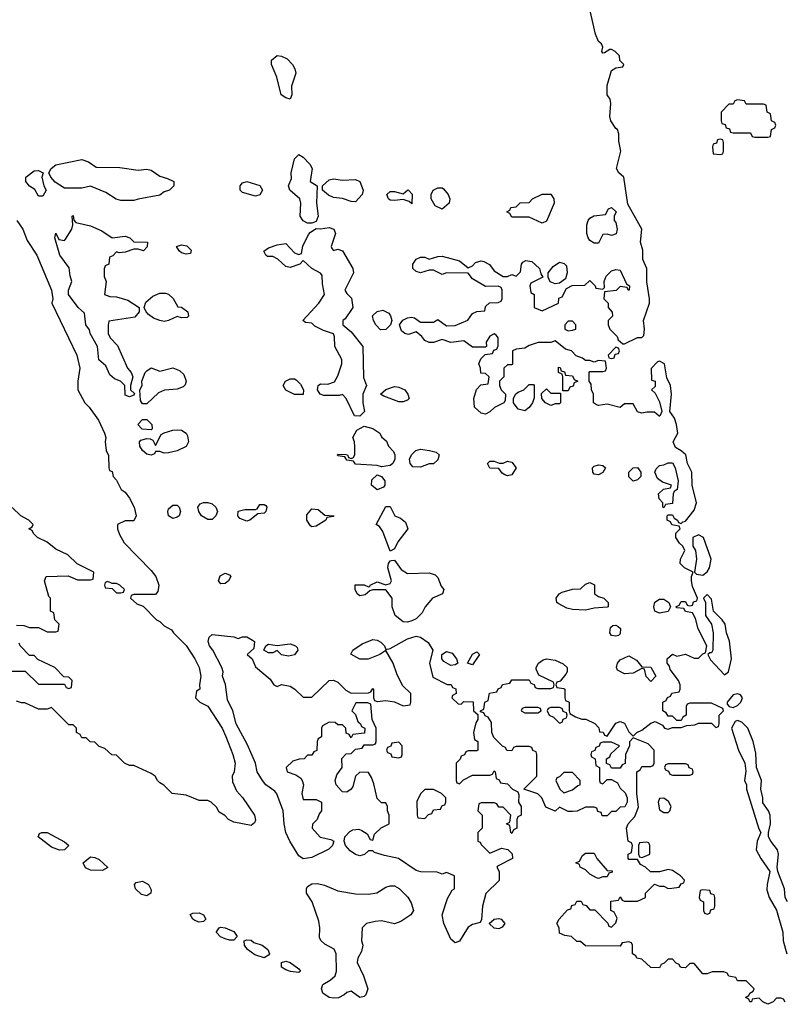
# Model space of a CAD drawing. Header units: inches. Extents: x 2769577 to 2880010, y 685631 to 825129.
# Tile 56 of 155: x 2790424 to 2793950, y 744898 to 749436. Entities that reach past the tile are written whole.
import ezdxf

# ---------------------------------------------------------------- set-up
doc = ezdxf.new("R2010")
doc.units = ezdxf.units.IN
doc.header["$MEASUREMENT"] = 0
doc.layers.add('C7794', color=7, linetype='Continuous')

msp = doc.modelspace()

# ---------------------------------------------------------------- linework, layer by layer
at = {"layer": 'C7794', "color": 4, "elevation": 4}
for points in [[(2793950, 744908), (2793942, 744922), (2793930, 744926), (2793910, 744926), (2793894, 744910), (2793870, 744898), (2793846, 744910), (2793830, 744926), (2793798, 744922), (2793794, 744910), (2793786, 744910), (2793782, 744922), (2793766, 744930), (2793782, 744938), (2793786, 744950), (2793802, 744958), (2793806, 744970), (2793770, 745006), (2793730, 745006), (2793722, 745022), (2793690, 745028), (2793682, 745042), (2793667.3, 745047.3), (2793612.7, 745047.3), (2793590, 745038), (2793570, 745038), (2793530, 745086), (2793510, 745086), (2793490, 745066), (2793472.7, 745067.3), (2793466, 745070), (2793462, 745082), (2793447.3, 745087.3), (2793430, 745106), (2793410, 745106), (2793392.7, 745087.3), (2793378, 745082), (2793370, 745066), (2793330, 745068), (2793290, 745106), (2793266, 745110), (2793262, 745122), (2793246, 745130), (2793246, 745170), (2793242, 745182), (2793230, 745186), (2793198, 745182), (2793190, 745166), (2793030, 745168), (2793007.3, 745187.3), (2792990, 745188), (2792966, 745210), (2792935.3, 745215.3), (2792910, 745226), (2792908, 745250), (2792898, 745270), (2792908, 745290), (2792947.3, 745332.7), (2792962, 745338), (2792967.3, 745352.7), (2792982, 745358), (2792990, 745374), (2793010, 745374), (2793018, 745358), (2793032.7, 745352.7), (2793050, 745334), (2793072.7, 745332.7), (2793132.7, 745272.7), (2793138, 745258), (2793150, 745254), (2793170, 745274), (2793175.3, 745295.3), (2793162, 745322), (2793146, 745330), (2793147.3, 745372.7), (2793182, 745378), (2793190, 745394), (2793198, 745378), (2793210, 745374), (2793270, 745374), (2793306, 745390), (2793306, 745410), (2793348.4, 745451.6), (2793370, 745442), (2793390, 745442), (2793410, 745432), (2793427.3, 745432.7), (2793462, 745438), (2793470, 745454), (2793482, 745458), (2793486, 745470), (2793468, 745490), (2793430, 745515.3), (2793410, 745519), (2793370, 745508.7), (2793328.9, 745508.9), (2793306, 745530), (2793283.1, 745543.1), (2793270, 745566), (2793230, 745566), (2793226, 745570), (2793226, 745590), (2793242, 745598), (2793246, 745630), (2793242, 745642), (2793226, 745650), (2793218, 745710), (2793226, 745730), (2793256.4, 745763.6), (2793274, 745806), (2793266, 745870), (2793266, 745970), (2793282, 745978), (2793290, 745994), (2793330, 745994), (2793342, 745998), (2793346, 746010), (2793346, 746070), (2793318, 746098), (2793250, 746126), (2793232.7, 746107.3), (2793232, 746090), (2793214, 746050), (2793212.7, 746007.3), (2793198, 746002), (2793190, 745986), (2793150, 745986), (2793142, 746002), (2793127.3, 746007.3), (2793126, 746030), (2793142, 746038), (2793147.3, 746052.7), (2793186, 746090), (2793150, 746106), (2793110, 746106), (2793098, 746102), (2793092.7, 746087.3), (2793078, 746082), (2793072.7, 746067.3), (2793058, 746062), (2793054, 746050), (2793058, 746038), (2793074, 746030), (2793078, 745998), (2793094, 745990), (2793094, 745930), (2793098, 745918), (2793110, 745914), (2793130, 745934), (2793150, 745934), (2793178, 745918), (2793190, 745894), (2793212, 745872), (2793222, 745850), (2793222, 745830), (2793211.6, 745808.4), (2793190, 745806), (2793170, 745786), (2793150, 745786), (2793130, 745766), (2793107.3, 745767.3), (2793102, 745782), (2793087.3, 745787.3), (2793082, 745802), (2793070, 745806), (2793030, 745806), (2792991.6, 745788.4), (2792970, 745786), (2792950, 745786), (2792910, 745806), (2792890, 745788), (2792847.3, 745807.3), (2792828, 745850), (2792810, 745868), (2792746, 745890), (2792806, 745950), (2792806, 746050), (2792802, 746062), (2792787.3, 746067.3), (2792782, 746082), (2792770, 746086), (2792710, 746086), (2792698, 746082), (2792690, 746066), (2792667.3, 746067.3), (2792662, 746082), (2792647.3, 746087.3), (2792607.3, 746127.3), (2792598, 746150), (2792596.4, 746196.4), (2792582, 746222), (2792567.3, 746227.3), (2792562, 746242), (2792546, 746246), (2792546, 746250), (2792562, 746258), (2792566, 746290), (2792582, 746298), (2792587.3, 746332.7), (2792622, 746338), (2792627.3, 746352.7), (2792642, 746358), (2792647.3, 746372.7), (2792682, 746378), (2792690, 746394), (2792770, 746394), (2792778, 746378), (2792792.7, 746372.7), (2792798, 746358), (2792810, 746354), (2792870, 746354), (2792882, 746358), (2792886, 746370), (2792882, 746382), (2792815.3, 746415.3), (2792803.1, 746443.1), (2792802, 746450), (2792814, 746470), (2792834.5, 746485.5), (2792850, 746490.6), (2792890, 746484), (2792927.1, 746467.1), (2792944.7, 746450), (2792944.7, 746430), (2792939.8, 746420.2), (2792912.7, 746387.3), (2792898, 746382), (2792894, 746370), (2792898, 746358), (2792930, 746354), (2792934, 746350), (2792934, 746310), (2792938, 746298), (2792954, 746290), (2792954, 746250), (2792958, 746238), (2792983.6, 746223.6), (2793012.7, 746212.7), (2793031.6, 746211.6), (2793072.7, 746192.7), (2793091.6, 746171.6), (2793094, 746154), (2793111.6, 746151.6), (2793118, 746138), (2793130, 746134), (2793170, 746194), (2793190, 746202), (2793210, 746194), (2793230, 746154), (2793250, 746134), (2793266, 746150), (2793290, 746162), (2793330, 746194), (2793350, 746202), (2793384.7, 746184.7), (2793394, 746170), (2793410, 746166), (2793430, 746174), (2793470, 746174), (2793496.4, 746183.6), (2793534, 746186), (2793550, 746194), (2793610, 746194), (2793630, 746174), (2793642, 746178), (2793646, 746190), (2793646, 746230), (2793666, 746250), (2793662, 746262), (2793610, 746286), (2793510, 746286), (2793498, 746282), (2793494, 746270), (2793494, 746230), (2793478, 746222), (2793470, 746206), (2793450, 746206), (2793430, 746226), (2793410, 746226), (2793402, 746242), (2793386, 746250), (2793386, 746290), (2793402, 746298), (2793407.3, 746312.7), (2793422, 746318), (2793427.3, 746332.7), (2793462, 746338), (2793466, 746350), (2793466, 746370), (2793458, 746390), (2793420.4, 746440.4), (2793416.4, 746456.4), (2793406, 746470), (2793406, 746490), (2793430, 746512), (2793450, 746502), (2793490, 746512), (2793530, 746494), (2793550, 746494), (2793570, 746514), (2793582, 746518), (2793588, 746550), (2793548.4, 746628.4), (2793536.4, 746676.4), (2793522, 746702), (2793490, 746708), (2793482, 746722), (2793450, 746726), (2793446, 746730), (2793462, 746738), (2793470, 746754), (2793490, 746754), (2793498, 746738), (2793510, 746734), (2793522, 746738), (2793527.3, 746752.7), (2793542, 746758), (2793546, 746770), (2793523.1, 746823.1), (2793518, 746850), (2793518, 746870), (2793526, 746890), (2793486, 746910), (2793466, 746930), (2793468, 746950), (2793488, 746990), (2793478, 747010), (2793463.1, 747023.1), (2793446, 747050), (2793446, 747070), (2793466, 747090), (2793462, 747102), (2793427.3, 747107.3), (2793422, 747122), (2793406, 747130), (2793406, 747150), (2793410, 747154), (2793430, 747154), (2793438, 747138), (2793454, 747130), (2793458, 747118), (2793470, 747114), (2793478, 747122), (2793490, 747124.7), (2793530, 747176), (2793540.9, 747210), (2793520.9, 747290), (2793519.3, 747350), (2793499.3, 747390), (2793492.3, 747430), (2793470, 747449.2), (2793443.7, 747463.7), (2793433.2, 747490), (2793455.1, 747530), (2793449.3, 747570), (2793439.5, 747599.5), (2793419, 747630), (2793425.2, 747710), (2793421.2, 747750), (2793405.2, 747785.2), (2793393.2, 747850), (2793370, 747862), (2793361, 747859), (2793331.6, 747828.4), (2793334, 747774), (2793351.3, 747770), (2793350, 747746), (2793334, 747730), (2793350, 747714), (2793370, 747674), (2793382, 747630), (2793371.6, 747608.4), (2793368.4, 747608.4), (2793347.3, 747627.3), (2793312.7, 747627.3), (2793290, 747622), (2793270, 747628), (2793250, 747666), (2793210, 747666), (2793190, 747648.7), (2793130, 747664), (2793090, 747658), (2793080.4, 747660.4), (2793066, 747670), (2793066, 747710), (2793058, 747730), (2793056.4, 747756.4), (2793046, 747770), (2793046, 747810), (2793050, 747814), (2793110, 747814), (2793122, 747818), (2793126, 747830), (2793122, 747862), (2793090, 747866), (2793070, 747858), (2793050, 747866), (2793030, 747866), (2793016.4, 747876.4), (2792987.3, 747887.3), (2792966, 747910), (2792938, 747918), (2792890, 747955.3), (2792870, 747948), (2792811.6, 747948.4), (2792770, 747934), (2792750, 747922), (2792710, 747918), (2792694, 747910), (2792694, 747850), (2792690, 747846), (2792670, 747846), (2792654, 747830), (2792654, 747790), (2792634, 747770), (2792634, 747750), (2792642, 747730), (2792662, 747710), (2792659.6, 747680.4), (2792654, 747670), (2792611.1, 747648.9), (2792590, 747628), (2792570, 747618), (2792550, 747622), (2792518, 747650), (2792515.3, 747690), (2792528.4, 747731.6), (2792547.3, 747752.7), (2792582, 747758), (2792586, 747790), (2792570, 747806), (2792547.3, 747807.3), (2792546, 747830), (2792538, 747850), (2792547.3, 747872.7), (2792567.3, 747892.7), (2792602, 747898), (2792607.3, 747912.7), (2792622, 747918), (2792627.3, 747932.7), (2792628, 747970), (2792620.4, 747980.4), (2792610, 747988), (2792590, 747978), (2792572, 747950), (2792574, 747930), (2792570, 747926), (2792510, 747926), (2792470, 747955.3), (2792410, 747948.7), (2792370, 747962), (2792330, 747948), (2792310, 747948), (2792290, 747958), (2792276.5, 747976.5), (2792250, 747998), (2792214.8, 747985.2), (2792198, 747990), (2792182.7, 748002.7), (2792174, 748030), (2792188.7, 748051.3), (2792210, 748062), (2792230, 748064.7), (2792242, 748062), (2792270, 748042), (2792330, 748042), (2792350, 748054), (2792390, 748024.7), (2792430, 748026), (2792488.4, 748051.6), (2792510, 748082), (2792530, 748091.3), (2792566, 748094), (2792570, 748114), (2792588.4, 748131.6), (2792627.3, 748132.7), (2792642, 748138), (2792646, 748150), (2792646, 748190), (2792642, 748202), (2792627.3, 748207.3), (2792570, 748206), (2792510, 748242), (2792490, 748268), (2792390, 748268.7), (2792370, 748262), (2792330, 748282), (2792310, 748282), (2792270, 748268.7), (2792250, 748275.3), (2792235.3, 748290), (2792235.3, 748310), (2792250, 748332), (2792270, 748342), (2792290, 748342), (2792310, 748332), (2792350, 748344.7), (2792370, 748346), (2792450, 748324.7), (2792490, 748292), (2792510, 748302), (2792523.7, 748316.3), (2792550, 748324), (2792561.4, 748321.4), (2792587.9, 748307.9), (2792610, 748278), (2792650, 748252), (2792670, 748252), (2792690, 748262), (2792710, 748254), (2792730, 748274), (2792735.3, 748310), (2792742, 748318), (2792754.6, 748325.4), (2792782, 748322), (2792818, 748290), (2792824.7, 748264.7), (2792834, 748250), (2792778, 748222), (2792774, 748210), (2792778, 748178), (2792794, 748170), (2792794, 748110), (2792830, 748094), (2792906, 748130), (2792907.3, 748152.7), (2792922, 748158), (2792943.1, 748196.9), (2792968.7, 748211.3), (2793027.3, 748212.7), (2793050, 748234), (2793074, 748210), (2793078, 748198), (2793110, 748194), (2793118, 748202), (2793115.3, 748230), (2793125.6, 748254.4), (2793150, 748278), (2793170, 748284.7), (2793190, 748282), (2793218, 748218), (2793232, 748210), (2793230.9, 748189.1), (2793226, 748190), (2793222, 748202), (2793190, 748206), (2793171.6, 748188.4), (2793118, 748182), (2793114, 748150), (2793134, 748130), (2793134, 748110), (2793152.7, 748087.3), (2793154, 748070), (2793134, 748050), (2793134, 748030), (2793142, 748010), (2793175.3, 747975.3), (2793181, 747961), (2793202, 747942), (2793210, 747942), (2793270, 747972), (2793290, 747972), (2793299, 747981), (2793302, 748010), (2793297.2, 748050), (2793324.5, 748130), (2793325.1, 748150), (2793312, 748228), (2793312.7, 748290), (2793294.5, 748330), (2793293.2, 748373.2), (2793283.7, 748410), (2793289.3, 748470), (2793225.1, 748585.1), (2793206, 748710), (2793184, 748730), (2793172.7, 748750), (2793192.3, 748830), (2793183.7, 748876.3), (2793184, 748910), (2793178, 748930), (2793170, 748934), (2793146.6, 748970), (2793142, 748990), (2793147, 749050), (2793142.7, 749070), (2793129.6, 749090), (2793130, 749132), (2793150, 749202), (2793170, 749214), (2793202, 749218), (2793206, 749230), (2793187.3, 749247.3), (2793186, 749270), (2793166, 749290), (2793150, 749298), (2793142, 749298), (2793116.9, 749283.1), (2793110, 749282), (2793105.2, 749290), (2793109, 749310), (2793104, 749324), (2793090, 749335.3), (2793076, 749370), (2793048, 749490)], [(2790411.1, 748511.1), (2790438, 748470), (2790458.8, 748418.8), (2790502.8, 748350), (2790570.8, 748190), (2790576, 748150), (2790572, 748130), (2790687.3, 747890), (2790701, 747830), (2790692, 747770), (2790692, 747730), (2790724.7, 747670), (2790744.7, 747650), (2790786.8, 747590), (2790814.8, 747530), (2790821, 747510), (2790818, 747490), (2790822, 747450), (2790832.7, 747427.3), (2790834, 747370), (2790838, 747358), (2790850, 747354), (2790854, 747330), (2790870, 747314), (2790892, 747270), (2790910, 747258), (2790930, 747231.3), (2790951, 747189), (2790961, 747150), (2790950, 747126), (2790910, 747126), (2790874, 747110), (2790874, 747090), (2790883.6, 747063.6), (2790905.4, 747025.4), (2791030, 746898), (2791050.8, 746870), (2791064.7, 746830), (2791059.6, 746800.4), (2791050, 746786), (2790950, 746786), (2790938, 746782), (2790934, 746770), (2790963.6, 746743.6), (2790992.7, 746732.7), (2791054, 746670), (2791070, 746662), (2791090, 746642), (2791123.6, 746623.6), (2791132, 746610), (2791190, 746551.3), (2791230.5, 746490), (2791250.7, 746450), (2791258, 746410), (2791252, 746370), (2791254, 746350), (2791238, 746342), (2791234, 746310), (2791254, 746290), (2791290, 746272), (2791356, 746170), (2791372.8, 746132.8), (2791406, 746050), (2791416, 746010), (2791412, 745970), (2791402, 745950), (2791403.6, 745923.6), (2791422, 745882), (2791450.6, 745850.6), (2791506, 745770), (2791510, 745746), (2791506, 745734), (2791490, 745722), (2791410, 745738), (2791386, 745750), (2791368.4, 745768.4), (2791343.1, 745783.1), (2791330, 745806), (2791306, 745830), (2791290, 745838), (2791250, 745838), (2791190, 745862), (2791126, 745870), (2791088.4, 745908.4), (2791070, 745918), (2791058, 745930), (2791048, 745950), (2791030, 745962), (2790950, 745998), (2790930, 745998), (2790906, 746010), (2790870, 746046), (2790848.4, 746048.4), (2790816.4, 746076.4), (2790790, 746086), (2790770, 746106), (2790748.4, 746108.4), (2790730, 746126), (2790710, 746126), (2790702, 746142), (2790686, 746150), (2790686, 746170), (2790670, 746186), (2790650, 746186), (2790570, 746266), (2790550, 746258), (2790510, 746258), (2790447.3, 746287.3), (2790432.7, 746287.3), (2790410, 746295.3)], [(2790410, 746644.7), (2790443.6, 746643.6), (2790470, 746634), (2790510, 746634), (2790550, 746614), (2790590, 746614), (2790602, 746618), (2790606, 746650), (2790586, 746670), (2790582, 746702), (2790566, 746710), (2790566, 746770), (2790558, 746778), (2790538, 746850), (2790546, 746870), (2790647.3, 746872.7), (2790690, 746854), (2790750, 746854), (2790762, 746858), (2790766, 746890), (2790688.4, 746928.4), (2790646, 746970), (2790590, 746995.3), (2790550, 747028), (2790506, 747050), (2790487.3, 747067.3), (2790482, 747082), (2790466, 747090), (2790482, 747098), (2790486, 747110), (2790466, 747130), (2790428.7, 747148.7), (2790390, 747188)], [(2790390, 746434), (2790450, 746434), (2790510, 746374), (2790630, 746374), (2790638, 746358), (2790650, 746354), (2790662, 746358), (2790666, 746390), (2790650, 746406), (2790627.3, 746407.3), (2790586, 746450), (2790507.3, 746487.3), (2790490, 746506), (2790470, 746506), (2790426, 746550), (2790422, 746562)], [(2793959.5, 745370), (2793949.3, 745390), (2793946, 745430), (2793916, 745510), (2793912.3, 745530), (2793919.3, 745590), (2793914, 745610), (2793882.7, 745650), (2793872.7, 745670), (2793872.3, 745690), (2793882, 745730), (2793880.9, 745770), (2793873.2, 745790), (2793847, 745827), (2793846.6, 745850), (2793837, 745890), (2793840.7, 745930), (2793817, 745990), (2793814.8, 746054.8), (2793802.7, 746110), (2793778, 746170), (2793750, 746198), (2793730, 746206), (2793718.8, 746201.2), (2793702, 746170), (2793734.8, 746070), (2793763.8, 746010), (2793768.1, 745971.9), (2793762.8, 745930), (2793770.7, 745910), (2793770.8, 745890), (2793827.5, 745707.5), (2793838, 745690), (2793821, 745650), (2793816, 745610), (2793837.3, 745570), (2793878.8, 745510), (2793866, 745450), (2793865.4, 745425.4), (2793876, 745390), (2793910, 745332), (2793939.1, 745230), (2793940.5, 745190), (2793957.1, 745130)]]:
    msp.add_lwpolyline(points, dxfattribs=at)
for points in [[(2791670, 749069), (2791650, 749075.3), (2791628.7, 749090), (2791608.9, 749171.1), (2791584, 749230), (2791584, 749250), (2791609.5, 749270.5), (2791630, 749267.3), (2791655.2, 749255.2), (2791681, 749230), (2791691, 749210), (2791696, 749190), (2791676, 749130), (2791678, 749090)], [(2793730, 749066), (2793718, 749062), (2793710, 749046), (2793690, 749046), (2793654, 749010), (2793654, 748970), (2793658, 748958), (2793672.7, 748952.7), (2793678, 748938), (2793692.7, 748932.7), (2793698, 748918), (2793710, 748914), (2793790, 748914), (2793798, 748898), (2793810, 748894), (2793870, 748894), (2793882, 748898), (2793886, 748930), (2793902, 748938), (2793906, 748950), (2793902, 748962), (2793886, 748970), (2793882, 749002), (2793866, 749010), (2793862, 749042), (2793850, 749046), (2793770, 749046), (2793762, 749062)], [(2793650, 748886), (2793638, 748882), (2793632.7, 748867.3), (2793618, 748862), (2793614, 748850), (2793618, 748818), (2793650, 748814), (2793662, 748818), (2793666, 748830), (2793666, 748870), (2793662, 748882)], [(2790970, 748742.8), (2791010, 748746.8), (2791030, 748742.8), (2791070, 748714.8), (2791104.7, 748704.7), (2791134, 748690), (2791134, 748670), (2791114, 748650), (2791090, 748642), (2791070, 748628), (2790970, 748608.7), (2790950, 748602), (2790890, 748602), (2790869.1, 748609.1), (2790820.2, 748640.2), (2790750, 748668.7), (2790710, 748659), (2790630, 748659), (2790586.8, 748686.8), (2790568, 748710), (2790559, 748730), (2790568.7, 748750), (2790590, 748767.3), (2790710, 748791), (2790741.4, 748781.4), (2790776.9, 748756.9), (2790884.7, 748755.3)], [(2791750, 748498), (2791728.9, 748508.9), (2791715.3, 748530), (2791719, 748590), (2791714, 748610), (2791668.7, 748650), (2791662, 748670), (2791675.3, 748704.7), (2791674, 748730), (2791690, 748794), (2791710, 748814), (2791730, 748802), (2791761, 748770), (2791771, 748750), (2791762, 748690), (2791794, 748670), (2791791, 748590), (2791798, 748530), (2791790, 748506), (2791770, 748498)], [(2790510, 748622), (2790493.6, 748653.6), (2790470, 748669.4), (2790452.3, 748690), (2790452.7, 748710), (2790490, 748738.8), (2790510, 748741), (2790532, 748730), (2790526, 748710), (2790536, 748670), (2790546, 748650), (2790530, 748622)], [(2791510, 748622), (2791450, 748639), (2791439, 748650), (2791439, 748670), (2791450, 748684.7), (2791470, 748690.8), (2791530, 748671.3), (2791542, 748650), (2791530, 748628.7)], [(2791910, 748696), (2791970, 748698.8), (2791990, 748691), (2792006, 748650), (2792001, 748630), (2791970, 748597.2), (2791950, 748598), (2791910, 748612.3), (2791870, 748616), (2791846.6, 748626.6), (2791818, 748650), (2791818, 748670), (2791850, 748698), (2791870, 748702.8)], [(2792230, 748588), (2792218, 748598), (2792190, 748608), (2792150, 748602), (2792130, 748604), (2792122, 748610), (2792115.3, 748630), (2792130, 748644.7), (2792150, 748644.7), (2792190, 748634), (2792211.1, 748651.1), (2792214, 748650), (2792231.1, 748631.1)], [(2792370, 748562), (2792338, 748578), (2792319, 748610), (2792319, 748630), (2792328.7, 748650), (2792350, 748661), (2792370, 748661), (2792375.9, 748655.9), (2792398, 748630), (2792404.7, 748610), (2792402, 748590)], [(2792830, 748498), (2792770, 748526), (2792690, 748526), (2792682, 748542), (2792668, 748550), (2792682, 748558), (2792686, 748570), (2792710, 748574), (2792728.4, 748591.6), (2792770, 748594), (2792786, 748610), (2792830, 748631.3), (2792870, 748631.3), (2792884.7, 748610), (2792886, 748590), (2792850, 748508)], [(2793150, 748442), (2793130, 748448), (2793110, 748446), (2793090, 748406), (2793070, 748406), (2793050, 748418), (2793042, 748430), (2793035.3, 748450), (2793035.3, 748490), (2793042, 748510), (2793050, 748522), (2793068.4, 748531.6), (2793122, 748538), (2793136.4, 748563.6), (2793150, 748570.8), (2793171, 748550), (2793162, 748530), (2793162, 748510), (2793170, 748502), (2793176.3, 748470), (2793170.9, 748449.1)], [(2790850, 748431.3), (2790910, 748438), (2790931, 748431), (2790950, 748412), (2791012, 748410), (2791011.6, 748388.4), (2790994, 748370), (2790970, 748378), (2790950, 748378), (2790910, 748364), (2790882, 748362), (2790870, 748366), (2790852.7, 748347.3), (2790838, 748342), (2790834, 748310), (2790818, 748302), (2790812.7, 748287.3), (2790812.7, 748252.7), (2790822, 748230), (2790814, 748170), (2790839.6, 748159.6), (2790870, 748158), (2790922.8, 748142.8), (2790974, 748110), (2790974, 748090), (2790954.8, 748065.2), (2790834, 748046), (2790831.6, 748028.4), (2790831, 747990), (2790841, 747970), (2790874, 747934), (2790921, 747830), (2790938, 747810), (2790944.7, 747790), (2790934, 747750), (2790934, 747730), (2790952.7, 747712.7), (2790950, 747706), (2790930, 747698), (2790910, 747706), (2790908, 747750), (2790888, 747770), (2790861.2, 747781.2), (2790838.6, 747798.6), (2790820.2, 747840.2), (2790788, 747868), (2790782, 747930), (2790749.4, 747990), (2790746.3, 748006.3), (2790729.3, 748030), (2790722.7, 748082.7), (2790693.2, 748110), (2790649.4, 748170), (2790649.4, 748190), (2790663.7, 748230), (2790655.9, 748255.9), (2790652.3, 748292.3), (2790609.4, 748350), (2790585.2, 748430), (2790590, 748452), (2790603.6, 748423.6), (2790630, 748418), (2790635.5, 748424.5), (2790664, 748470), (2790668.7, 748490), (2790666, 748530), (2790670, 748534), (2790672.7, 748512.7), (2790682, 748502), (2790750, 748486), (2790802.8, 748462.8)], [(2791870, 748372), (2791890, 748378), (2791911, 748371), (2791958, 748290), (2791961, 748270), (2791922, 748190), (2791930, 748174), (2791952, 748152), (2791958, 748110), (2791922.8, 748057.2), (2791912, 748050), (2791912, 748030), (2791950, 747998), (2792004.7, 747930), (2792006.8, 747786.8), (2792022, 747750), (2792004.7, 747710), (2792004.7, 747670), (2792012, 747630), (2791990, 747608), (2791966, 747610), (2791928, 747690), (2791910, 747708), (2791896, 747704), (2791824.7, 747704.7), (2791808, 747710), (2791795.3, 747730), (2791798, 747750), (2791810, 747758), (2791843.1, 747756.9), (2791873.2, 747766.8), (2791890, 747794), (2791908, 747850), (2791908, 747870), (2791875.3, 747930), (2791874, 747974), (2791868.7, 747988.7), (2791823.7, 748003.7), (2791783.7, 748023.7), (2791770, 748038), (2791740.4, 748040.4), (2791728, 748050), (2791802, 748130), (2791828, 748170), (2791818, 748218), (2791817.2, 748257.2), (2791810, 748268), (2791769.1, 748289.1), (2791730, 748326), (2791714, 748310), (2791670, 748294), (2791650, 748299), (2791612.5, 748332.5), (2791590, 748344), (2791565.2, 748345.2), (2791558, 748350), (2791548.9, 748368.9), (2791570, 748384.7), (2791610, 748398), (2791650, 748404.7), (2791690, 748362), (2791710, 748354), (2791722, 748358), (2791728.4, 748391.6), (2791754.6, 748445.4), (2791763.1, 748456.9), (2791790, 748474), (2791810, 748472), (2791850, 748478), (2791871.1, 748471.1), (2791878, 748450), (2791858, 748390), (2791861, 748381)], [(2791190, 748355.3), (2791170, 748362), (2791158, 748370), (2791146, 748390), (2791170, 748398), (2791194, 748394), (2791214.4, 748374.4), (2791210, 748358)], [(2792890, 748218), (2792867.3, 748227.3), (2792858, 748250), (2792858, 748270), (2792880.9, 748299.1), (2792910, 748318), (2792931.6, 748311.6), (2792942, 748302), (2792946, 748270), (2792938, 748242), (2792910, 748222)], [(2791170, 748062), (2791150, 748068.7), (2791110, 748049), (2791090, 748045.2), (2791069.3, 748049.3), (2791040.9, 748060.9), (2791017.2, 748077.2), (2791006, 748090), (2790998, 748110), (2791005.2, 748134.8), (2791038, 748162), (2791070, 748176), (2791095.3, 748175.3), (2791110, 748171.3), (2791130.7, 748150.7), (2791152, 748112), (2791170, 748111.3), (2791198, 748090), (2791202, 748070), (2791196, 748064)], [(2792086.3, 748006.3), (2792064, 748030), (2792054, 748050), (2792049.3, 748070.7), (2792070, 748091.3), (2792096.9, 748096.9), (2792123.6, 748083.6), (2792131.6, 748071.6), (2792138, 748050), (2792131.3, 748030), (2792110, 748008.7)], [(2792970, 748046), (2792950, 748046), (2792934, 748030), (2792934, 748010), (2792950, 748002), (2792970, 748004.7), (2792986, 748010), (2792986, 748030)], [(2793170, 747926), (2793134, 747890), (2793138, 747878), (2793150, 747874), (2793162, 747878), (2793166, 747894), (2793182, 747898), (2793186, 747910), (2793182, 747922)], [(2791070, 747816), (2791130, 747830.7), (2791159.5, 747819.5), (2791180.5, 747800.5), (2791191.3, 747770), (2791186.8, 747753.2), (2791176.8, 747743.2), (2791150, 747732.7), (2791091.6, 747728.4), (2791063.6, 747716.4), (2791010, 747666), (2790990, 747666), (2790980.4, 747680.4), (2790978, 747730), (2790988, 747750), (2790986, 747770), (2791002, 747810), (2791010, 747818), (2791030, 747831)], [(2792926, 747726), (2792926, 747790), (2792922, 747802), (2792906, 747810), (2792906, 747834), (2792912.7, 747832.7), (2792918, 747818), (2792932.7, 747812.7), (2792938, 747798), (2792970, 747794), (2792978, 747778), (2792994, 747770), (2792978, 747762), (2792972.7, 747747.3), (2792958, 747742), (2792950, 747726)], [(2791730, 747708), (2791690, 747708.7), (2791649.1, 747729.1), (2791638, 747750), (2791648, 747770), (2791670, 747781), (2791690, 747781), (2791696.8, 747776.8), (2791716.8, 747756.8), (2791731.3, 747730)], [(2792170, 747674), (2792100.4, 747700.4), (2792086, 747710), (2792110, 747732), (2792150, 747746), (2792170, 747742.8), (2792198, 747730), (2792212, 747710), (2792218, 747690), (2792210, 747682), (2792190, 747674)], [(2792750, 747634), (2792720.2, 747640.2), (2792698, 747670), (2792698, 747690), (2792708, 747710), (2792720.2, 747719.8), (2792746, 747730), (2792770, 747754), (2792790, 747754), (2792794, 747750), (2792792.7, 747692.7), (2792786, 747670), (2792770, 747648)], [(2792870, 747714), (2792914, 747714), (2792914, 747670), (2792910, 747666), (2792890, 747666), (2792870, 747658), (2792846, 747670), (2792828, 747690), (2792827.3, 747712.7), (2792850, 747734)], [(2791030, 747546), (2790988.4, 747548.4), (2790968, 747570), (2790990, 747594), (2791010, 747594), (2791032, 747570), (2791034, 747550)], [(2791090, 747438), (2791070, 747446), (2791050, 747446), (2791044.7, 747435.3), (2791030, 747429), (2791010, 747434), (2790989.4, 747450), (2790977.2, 747470), (2790975.3, 747490), (2790982, 747498), (2791010, 747506), (2791024.7, 747504.7), (2791038, 747498), (2791050, 747474), (2791075.3, 747524.7), (2791088.7, 747531.3), (2791130, 747544.7), (2791150, 747546), (2791170, 747544.7), (2791190.9, 747530.9), (2791197.3, 747517.3), (2791201, 747490), (2791191, 747469), (2791150, 747449), (2791110, 747439)], [(2792090, 747375.3), (2792070, 747382), (2791970, 747388), (2791962, 747402), (2791930, 747406), (2791922, 747422), (2791890, 747426), (2791888, 747430), (2791890, 747434), (2791927.3, 747432.7), (2791934, 747430), (2791938, 747418), (2791950, 747414), (2791962, 747418), (2791967.3, 747432.7), (2791967.3, 747467.3), (2791966, 747490), (2791958, 747510), (2791976.4, 747543.6), (2792010, 747562), (2792050, 747551.3), (2792082, 747530), (2792090, 747514), (2792112.7, 747492.7), (2792122, 747470), (2792145.4, 747445.4), (2792152, 747430), (2792152, 747410), (2792142, 747390), (2792130, 747382)], [(2792270, 747374), (2792235.3, 747375.3), (2792222, 747390), (2792219, 747410), (2792229, 747431), (2792249, 747451), (2792270, 747456), (2792311.1, 747451.1), (2792342, 747442), (2792356, 747430), (2792350, 747408), (2792330, 747389), (2792310, 747389)], [(2792650, 747391.3), (2792670, 747401), (2792690, 747396), (2792711, 747370), (2792690, 747339), (2792670, 747334), (2792658, 747338), (2792645.6, 747345.6), (2792630, 747368), (2792589, 747369), (2792578, 747390), (2792590, 747402), (2792610, 747402), (2792631.6, 747391.6)], [(2793090, 747338), (2793070, 747342), (2793064, 747350), (2793062, 747370), (2793070, 747378), (2793090, 747384.7), (2793110, 747382), (2793122, 747370), (2793110, 747348.7)], [(2793250, 747309), (2793229.3, 747329.3), (2793228.7, 747350), (2793249, 747371), (2793270, 747372), (2793284.7, 747350), (2793284.7, 747330), (2793270, 747315.3)], [(2793390, 747186), (2793386, 747190), (2793386, 747210), (2793368.4, 747228.4), (2793366, 747250), (2793388.4, 747271.6), (2793422, 747278), (2793426, 747290), (2793384, 747304), (2793361.2, 747321.2), (2793348.9, 747351.1), (2793354.6, 747365.4), (2793370, 747382), (2793390, 747384.7), (2793410, 747394), (2793430, 747394), (2793442.8, 747370), (2793456, 747310), (2793451.3, 747270), (2793438, 747262), (2793434, 747250), (2793430, 747206), (2793398, 747202)], [(2792070, 747269.2), (2792044, 747290), (2792045.2, 747314.8), (2792070, 747338), (2792091.1, 747331.1), (2792106, 747310), (2792106, 747290), (2792099.1, 747280.9)], [(2791130, 747137.2), (2791109.3, 747150), (2791106.6, 747170), (2791110, 747182), (2791130, 747198.8), (2791150, 747198.8), (2791158.8, 747190), (2791164, 747170), (2791158.8, 747150), (2791150, 747142.7)], [(2791290, 747132.7), (2791261.2, 747150), (2791249, 747170), (2791244, 747190), (2791256, 747204), (2791270, 747211), (2791290, 747211), (2791310, 747204), (2791326.8, 747190), (2791334.8, 747170), (2791326.8, 747150), (2791310, 747133.2)], [(2791470, 747124.5), (2791437.2, 747137.2), (2791429, 747150), (2791429.5, 747170.5), (2791461.5, 747178.5), (2791510, 747178), (2791518, 747182), (2791530, 747202), (2791550, 747202), (2791556.9, 747196.9), (2791562, 747190), (2791558, 747170), (2791550, 747162), (2791521, 747159), (2791484.7, 747130)], [(2792130, 746986), (2792096.5, 747076.5), (2792080.4, 747100.4), (2792066, 747110), (2792110, 747192), (2792130, 747192), (2792152, 747150), (2792178.5, 747138.5), (2792200.7, 747120.7), (2792211, 747090), (2792166, 747030), (2792150, 746998)], [(2791770, 747099.3), (2791763.3, 747103.3), (2791746, 747130), (2791746.6, 747153.4), (2791770, 747181), (2791798, 747178), (2791830, 747152), (2791871.3, 747150), (2791870, 747146), (2791838, 747142), (2791834, 747130), (2791790, 747101.2)], [(2793550, 747061.2), (2793524.7, 747050), (2793524.7, 747010), (2793536, 746990), (2793541, 746950), (2793532, 746890), (2793541, 746881), (2793570, 746876), (2793590, 746891), (2793600.9, 746910), (2793609.2, 746950), (2793573.2, 747050)], [(2792210, 746882.8), (2792310, 746886), (2792336.8, 746876.8), (2792350, 746864.7), (2792365.5, 746825.5), (2792378, 746810), (2792372, 746790), (2792326, 746770), (2792291, 746730), (2792278, 746702), (2792250, 746674), (2792230, 746665.2), (2792210, 746659.3), (2792190, 746661.2), (2792154, 746690), (2792139, 746730), (2792139, 746770), (2792110, 746808), (2792050, 746809), (2792036, 746804), (2792015.2, 746784.8), (2791990, 746781.2), (2791979, 746790), (2791969, 746810), (2791968.9, 746831.1), (2792010.6, 746830.6), (2792030, 746822), (2792036.4, 746823.6), (2792038, 746830), (2792070, 746844.7), (2792110, 746831), (2792130, 746838), (2792136, 746850), (2792119, 746910), (2792122, 746930), (2792130, 746942), (2792136.4, 746943.6), (2792150, 746944.7), (2792181.6, 746901.6)], [(2791350, 746835.3), (2791339, 746850), (2791346.8, 746873.2), (2791370, 746884.7), (2791390, 746878), (2791396, 746870), (2791386, 746850), (2791370, 746837.2)], [(2790830, 746846), (2790818, 746842), (2790814, 746830), (2790818, 746818), (2790850, 746814), (2790870, 746794), (2790890, 746794), (2790902, 746798), (2790906, 746810), (2790886, 746830), (2790870, 746838), (2790850, 746838)], [(2793030, 746714), (2792970, 746717.2), (2792943.2, 746723.2), (2792904.7, 746744.7), (2792898, 746750), (2792895.3, 746770), (2792908, 746790), (2792922, 746798), (2792970, 746812), (2793007.3, 746812.7), (2793030, 746834), (2793050, 746842), (2793071.6, 746831.6), (2793072, 746790), (2793090, 746778), (2793114, 746770), (2793134, 746750), (2793134, 746730), (2793130, 746728.7), (2793070, 746724)], [(2793590, 746786), (2793574, 746770), (2793582, 746750), (2793582, 746690), (2793610.6, 746650.6), (2793617.3, 746610), (2793616, 746530), (2793610, 746518), (2793602, 746518), (2793594, 746510), (2793605.4, 746485.4), (2793670, 746416), (2793689.2, 746430.8), (2793702.9, 746490), (2793692.3, 746572.3), (2793679.3, 746610), (2793673.2, 746650), (2793659.3, 746670), (2793619, 746710), (2793610, 746766)], [(2793370, 746701.2), (2793349.2, 746709.2), (2793344, 746730), (2793349.3, 746750.7), (2793370, 746766), (2793390, 746764.7), (2793414, 746750), (2793422, 746730), (2793410, 746708.7)], [(2793170, 746595.3), (2793150, 746598), (2793142, 746610), (2793144.7, 746635.3), (2793156.4, 746643.6), (2793170, 746644.7), (2793179.8, 746639.8), (2793191.3, 746630), (2793190, 746606), (2793182, 746598)], [(2791430, 746584.7), (2791450, 746591.3), (2791470, 746591), (2791496.8, 746576.8), (2791504.7, 746570), (2791502, 746538), (2791472, 746510), (2791494, 746490), (2791510, 746454), (2791576.9, 746396.9), (2791594, 746370), (2791610, 746362), (2791630, 746372), (2791670, 746364.7), (2791691.1, 746351.1), (2791730, 746314), (2791770, 746314), (2791849.1, 746390.9), (2791870, 746391.3), (2791890, 746382), (2791925.4, 746345.4), (2791950, 746332), (2792030, 746334), (2792042, 746338), (2792050, 746354), (2792054, 746350), (2792054, 746310), (2792058, 746298), (2792070, 746294), (2792110, 746298), (2792150, 746292), (2792190, 746274), (2792222, 746278), (2792226, 746290), (2792226, 746330), (2792187.3, 746367.3), (2792160.4, 746420.4), (2792144, 746470), (2792110, 746528), (2792082, 746510), (2792029, 746489), (2791990, 746488), (2791948.9, 746511.1), (2791958, 746530), (2792000.9, 746559.1), (2792050, 746578.8), (2792070, 746576), (2792087.1, 746567.1), (2792104.7, 746550), (2792110, 746534), (2792130, 746538), (2792210, 746582), (2792250, 746594), (2792270.6, 746590.6), (2792305.2, 746565.2), (2792326.8, 746530), (2792310.8, 746470), (2792326.4, 746406.4), (2792392.7, 746372.7), (2792411.6, 746371.6), (2792418, 746358), (2792432.7, 746352.7), (2792434, 746330), (2792418, 746322), (2792414, 746310), (2792443.6, 746283.6), (2792458, 746282), (2792470, 746294), (2792512.7, 746292.7), (2792514, 746250), (2792534, 746234), (2792534, 746210), (2792525.4, 746194.6), (2792514, 746150), (2792518, 746118), (2792534, 746110), (2792534, 746070), (2792530, 746066), (2792490, 746066), (2792478, 746062), (2792472.7, 746047.3), (2792458, 746042), (2792452.7, 746027.3), (2792434, 746010), (2792434, 745930), (2792438, 745918), (2792450, 745914), (2792467.3, 745932.7), (2792510, 745954), (2792590, 745954), (2792602, 745958), (2792610, 745974), (2792614, 745970), (2792618, 745938), (2792632.7, 745932.7), (2792638, 745918), (2792670, 745914), (2792694, 745890), (2792718, 745878), (2792723.6, 745863.6), (2792722, 745830), (2792734, 745810), (2792734, 745770), (2792718, 745762), (2792714, 745750), (2792714, 745710), (2792698, 745702), (2792690, 745686), (2792686, 745690), (2792682, 745722), (2792666, 745730), (2792682, 745738), (2792686, 745770), (2792650, 745806), (2792630, 745806), (2792622, 745822), (2792610, 745826), (2792550, 745826), (2792538, 745822), (2792534, 745790), (2792554, 745770), (2792554, 745710), (2792534, 745690), (2792534, 745650), (2792544.7, 745644.7), (2792550, 745634), (2792590, 745594), (2792643.1, 745616.9), (2792671.6, 745611.6), (2792691.6, 745591.6), (2792694, 745570), (2792624.7, 745535.3), (2792622, 745530), (2792632, 745510), (2792631.6, 745468.4), (2792571.1, 745408.9), (2792554.8, 745350), (2792551.6, 745288.4), (2792544.7, 745275.3), (2792510, 745265.2), (2792490, 745254), (2792450, 745188.7), (2792430, 745182), (2792410, 745198), (2792377.2, 745270), (2792369, 745310), (2792394, 745386), (2792416.4, 745423.6), (2792426, 745430), (2792426, 745490), (2792390, 745506), (2792370, 745498), (2792347.3, 745507.3), (2792271.6, 745508.4), (2792250, 745514), (2792168, 745570), (2792103.7, 745583.7), (2792058, 745598), (2792050, 745606), (2792030, 745606), (2792011.6, 745588.4), (2791990, 745582), (2791970, 745589.2), (2791945.6, 745605.6), (2791925.2, 745630), (2791919, 745650), (2791922, 745670), (2791945.2, 745694.8), (2791958, 745702), (2791985.4, 745705.4), (2791999.8, 745699.8), (2792023.6, 745683.6), (2792038, 745658), (2792050, 745654), (2792058, 745682), (2792088.7, 745711.3), (2792126, 745730), (2792126, 745770), (2792118, 745790), (2792118, 745810), (2792110, 745826), (2792090, 745826), (2792070, 745846), (2792054.5, 745914.5), (2792044, 745944), (2792030, 745966), (2791990, 745968), (2791971.1, 745948.9), (2791958.5, 745901.5), (2791951, 745889), (2791930, 745875.3), (2791910, 745878), (2791904, 745884), (2791882, 745910), (2791877.2, 745930), (2791884.1, 745955.9), (2791908.7, 745990), (2791908.4, 746031.6), (2791927.3, 746052.7), (2791950, 746054), (2791970, 746074), (2792002, 746078), (2792010, 746094), (2792050, 746094), (2792062, 746098), (2792066, 746110), (2792066, 746170), (2792048, 746210), (2792042, 746282), (2792027.3, 746287.3), (2791972.7, 746287.3), (2791954, 746250), (2791970, 746234), (2791981, 746201), (2791994, 746190), (2791998, 746178), (2792014, 746170), (2792012.7, 746147.3), (2791958, 746142), (2791950, 746126), (2791942, 746142), (2791927.3, 746147.3), (2791926, 746170), (2791910, 746186), (2791890, 746186), (2791876.4, 746196.4), (2791850, 746198), (2791818, 746182), (2791814, 746170), (2791814, 746130), (2791798, 746122), (2791794, 746110), (2791792.7, 746067.3), (2791778, 746062), (2791770, 746046), (2791750, 746046), (2791734, 746030), (2791711.6, 746028.4), (2791682, 746018), (2791651.3, 745990), (2791656, 745970), (2791696.1, 745956.1), (2791719.5, 745939.5), (2791724.9, 745930), (2791731, 745910), (2791724, 745870), (2791730, 745842), (2791790, 745842), (2791814, 745830), (2791814, 745790), (2791803.6, 745776.4), (2791794, 745750), (2791772, 745728), (2791771.3, 745710), (2791808.3, 745668.3), (2791857.3, 745657.3), (2791871.3, 745650), (2791864.7, 745630), (2791847.1, 745612.9), (2791770, 745574), (2791730, 745568), (2791710, 745582), (2791667.6, 745650), (2791649.8, 745689.8), (2791641.6, 745730), (2791638, 745790), (2791608, 745868), (2791599.7, 745879.7), (2791557, 745910), (2791541.6, 745930), (2791518.4, 745970), (2791509.5, 746010), (2791473.9, 746093.9), (2791420.9, 746190), (2791405.1, 746250), (2791381.7, 746301.7), (2791371.5, 746371.5), (2791358, 746410), (2791360.9, 746430), (2791355.1, 746450), (2791314, 746530), (2791298.7, 746550), (2791291.6, 746570), (2791297, 746590), (2791310, 746603), (2791410, 746592)], [(2791662, 746502), (2791630, 746508.7), (2791610, 746528), (2791590, 746518), (2791570, 746518), (2791548, 746530), (2791558, 746550), (2791570, 746558), (2791610, 746551.3), (2791670, 746558.8), (2791694, 746550), (2791702, 746542), (2791704.7, 746530), (2791690, 746509)], [(2792410, 746459), (2792377.2, 746477.2), (2792368.7, 746490), (2792368, 746510), (2792390, 746524), (2792416.4, 746516.4), (2792436, 746490), (2792442, 746470), (2792430, 746462)], [(2792510, 746462), (2792486, 746470), (2792510, 746511.3), (2792530, 746522), (2792542, 746510)], [(2793330, 746386), (2793308.7, 746408.7), (2793302, 746442), (2793290, 746446), (2793250, 746424), (2793210, 746421.2), (2793178, 746438), (2793173.2, 746450), (2793177.2, 746470), (2793190, 746486), (2793230, 746504.7), (2793264.7, 746484.7), (2793290, 746454), (2793330, 746452), (2793354, 746410)], [(2793730, 746329), (2793710, 746324), (2793682, 746290), (2793682, 746282), (2793691.3, 746271.3), (2793710, 746266), (2793730, 746274.8), (2793745.2, 746290), (2793753.2, 746310), (2793744, 746324)], [(2792810, 746266), (2792750, 746266), (2792738, 746262), (2792734, 746250), (2792750, 746242), (2792810, 746242), (2792826, 746250), (2792822, 746262)], [(2792910, 746266), (2792870, 746266), (2792858, 746262), (2792854, 746250), (2792862, 746230), (2792882, 746222), (2792910, 746194), (2792922, 746198), (2792927.3, 746212.7), (2792942, 746218), (2792946, 746230), (2792942, 746242), (2792927.3, 746247.3), (2792922, 746262)], [(2792170, 746106), (2792138, 746102), (2792132.7, 746087.3), (2792118, 746082), (2792114, 746070), (2792118, 746058), (2792132.7, 746052.7), (2792138, 746038), (2792170, 746034), (2792182, 746038), (2792186, 746050), (2792186, 746090)], [(2793490, 746006), (2793410, 746006), (2793398, 746002), (2793394, 745990), (2793398, 745978), (2793412.7, 745972.7), (2793418, 745958), (2793430, 745954), (2793510, 745954), (2793522, 745958), (2793526, 745970), (2793522, 745982), (2793507.3, 745987.3), (2793502, 746002)], [(2792970, 745966), (2792930, 745966), (2792910, 745946), (2792898, 745942), (2792894, 745930), (2792902, 745910), (2792912, 745890), (2792930, 745872), (2792970, 745886), (2792994, 745906), (2793006, 745910), (2793006, 745930)], [(2792330, 745888), (2792290, 745888), (2792270, 745868), (2792252.7, 745832.7), (2792254, 745770), (2792258, 745758), (2792290, 745754), (2792307.3, 745772.7), (2792322, 745778), (2792330, 745794), (2792362, 745798), (2792370, 745814), (2792382, 745818), (2792386, 745830), (2792386, 745850), (2792366, 745870)], [(2793390, 745848), (2793370, 745846), (2793364.7, 745830), (2793370, 745794), (2793390, 745782), (2793410, 745782), (2793418, 745790), (2793424, 745810), (2793412.1, 745832.1)], [(2790607.9, 745607.9), (2790570, 745622), (2790509, 745670), (2790515.3, 745684.7), (2790526, 745690), (2790550.3, 745690.3), (2790630, 745646.8), (2790650.6, 745630), (2790630, 745609.5)], [(2793310, 745646), (2793278, 745642), (2793274, 745630), (2793274, 745590), (2793278, 745578), (2793290, 745574), (2793310, 745582), (2793326, 745590), (2793326, 745630), (2793322, 745642)], [(2793090, 745478), (2793080.4, 745480.4), (2793050, 745498), (2793030, 745518), (2793006, 745530), (2793002, 745542), (2792986, 745550), (2793002, 745558), (2793016.4, 745583.6), (2793030, 745594), (2793070, 745594), (2793082, 745570), (2793130, 745514), (2793152.7, 745512.7), (2793152.7, 745507.3), (2793138, 745502), (2793130, 745486), (2793110, 745486)], [(2790805.4, 745514.6), (2790750, 745516.2), (2790726.6, 745526.6), (2790716, 745550), (2790750, 745577.6), (2790770, 745574.9), (2790790, 745564.9), (2790830, 745528)], [(2791010, 745398.4), (2790984.7, 745404.7), (2790957.2, 745430), (2790953.2, 745450), (2790960.7, 745459.3), (2790990, 745465.5), (2791017.1, 745450), (2791030, 745426), (2791027.3, 745410)], [(2792030, 745406), (2792068.4, 745411.6), (2792110, 745438), (2792130, 745444.7), (2792150, 745444.7), (2792171.1, 745431.1), (2792211.1, 745391.1), (2792226.4, 745366.4), (2792238, 745330), (2792226, 745310), (2792179.9, 745280.1), (2792150, 745269.2), (2792090, 745282), (2792060.9, 745279.1), (2792022, 745270), (2792001, 745250), (2791998, 745190), (2792004.7, 745170), (2791998, 745142), (2791981, 745110), (2791978.8, 745090), (2792008, 745030), (2792027.3, 744970), (2792018, 744942), (2792010, 744934), (2791990, 744929.2), (2791950, 744959.3), (2791930, 744952.3), (2791918.5, 744941.5), (2791891.6, 744928.4), (2791870, 744926), (2791849.7, 744929.7), (2791819.5, 744950), (2791813.6, 744970), (2791820.9, 744990), (2791854, 745010), (2791876.3, 745030), (2791882.6, 745050), (2791881.3, 745130), (2791872.4, 745152.4), (2791830, 745175.1), (2791812.8, 745190), (2791805, 745205), (2791806.2, 745250), (2791801.4, 745281.4), (2791770.9, 745370.9), (2791745.1, 745410), (2791744.7, 745430), (2791750, 745440.7), (2791770, 745453.4), (2791795.5, 745455.5), (2791827.7, 745447.7), (2791890, 745421), (2791970, 745406.8)], [(2793570, 745426), (2793558, 745422), (2793554, 745390), (2793558, 745378), (2793574, 745370), (2793574, 745330), (2793578, 745318), (2793590, 745314), (2793602, 745318), (2793607.3, 745332.7), (2793622, 745338), (2793626, 745350), (2793626, 745390), (2793622, 745402), (2793607.3, 745407.3), (2793602, 745422)], [(2791250, 745277), (2791230, 745284.5), (2791221.2, 745290), (2791208.7, 745311.3), (2791222, 745318), (2791250, 745319.3), (2791270, 745310.6), (2791281, 745290), (2791270, 745279)], [(2792630, 745245.2), (2792609.2, 745249.2), (2792586, 745270), (2792610, 745290.8), (2792630, 745294), (2792642, 745290), (2792658, 745270), (2792646.4, 745253.6)], [(2791390, 745193.2), (2791370, 745199), (2791349.3, 745209.3), (2791330, 745228.7), (2791330, 745232), (2791342, 745250), (2791350, 745254), (2791370, 745250.7), (2791410, 745233.4), (2791426, 745210), (2791410, 745194)], [(2791550, 745112.7), (2791506.5, 745126.5), (2791473.2, 745150), (2791459, 745170), (2791458, 745190), (2791470, 745194.8), (2791490, 745193.4), (2791503.1, 745183.1), (2791541, 745170), (2791566.8, 745150), (2791574.8, 745130), (2791570, 745124)], [(2791710, 745044), (2791670.9, 745049.1), (2791650, 745057.2), (2791629.6, 745069.6), (2791629.5, 745090.5), (2791650, 745097.3), (2791670, 745090.7), (2791710, 745062), (2791718, 745050)]]:
    msp.add_lwpolyline(points, close=True, dxfattribs=at)

doc.saveas('drawing.dxf')
